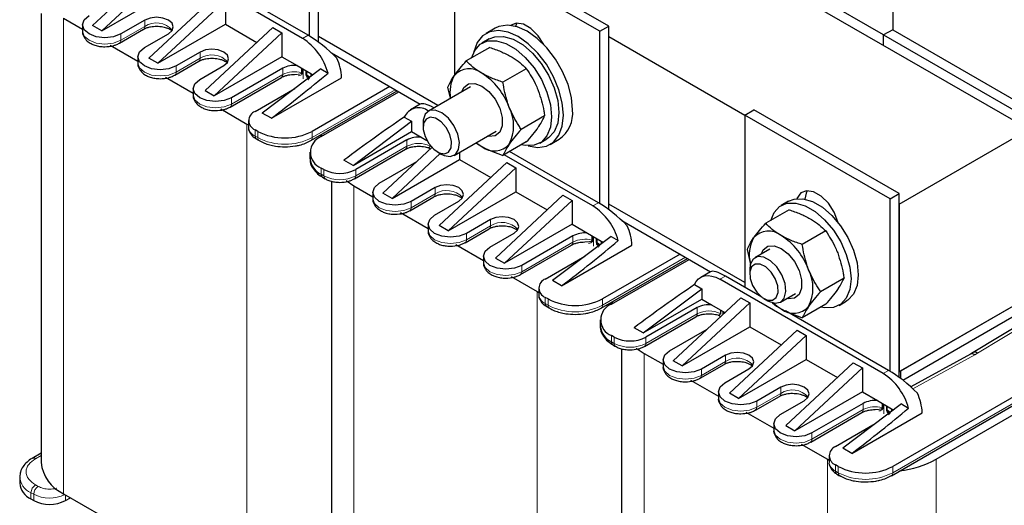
# Model space of a CAD drawing. Header units: millimetres. Extents: x 5 to 418, y 2 to 292.
# Tile 25 of 30: x 326 to 387, y 97 to 127. Entities that reach past the tile are written whole.
import ezdxf

# ---------------------------------------------------------------- set-up
doc = ezdxf.new("R2010")
doc.units = ezdxf.units.MM

msp = doc.modelspace()

# ---------------------------------------------------------------- linework, layer by layer
at = {"color": 7, "linetype": 'Continuous', "lineweight": 25}
for p, q in [((343.223, 146.252), (388.478, 120.127)), ((344.185, 125.555), (344.185, 137.01)), ((343.619, 125.937), (343.619, 136.684)), ((352.67, 131.459), (352.67, 123.492)), ((361.721, 126.234), (352.67, 131.459)), ((362.287, 126.56), (353.236, 131.785)), ((379.427, 126.005), (370.942, 130.903)), ((379.993, 130.904), (379.993, 126.332)), ((333.152, 129.434), (330.1, 126.591)), ((333.666, 129.059), (330.665, 126.264)), ((343.196, 125.791), (337.663, 128.985)), ((343.536, 125.987), (338.002, 129.181)), ((330.665, 126.264), (334.88, 128.697)), ((337.821, 128.492), (333.607, 124.566)), ((334.172, 124.24), (338.387, 128.165)), ((338.387, 128.165), (338.387, 126.673)), ((326.883, 127.337), (326.883, 99.351)), ((328.289, 127.048), (329.463, 126.37)), ((329.463, 126.64), (329.463, 126.248)), ((330.665, 126.264), (330.1, 126.591)), ((333.352, 126.934), (331.853, 126.068)), ((334.172, 124.24), (338.387, 126.673)), ((338.387, 126.673), (340.339, 125.545)), ((361.721, 126.234), (362.287, 126.56)), ((362.287, 115.105), (362.287, 126.56)), ((331.77, 125.493), (333.269, 126.359)), ((333.324, 125.219), (334.823, 126.085)), ((337.114, 122.542), (341.328, 126.467)), ((337.68, 122.215), (341.894, 126.14)), ((341.328, 126.467), (341.894, 126.14)), ((341.894, 126.14), (341.894, 124.648)), ((351.635, 121.604), (344.185, 125.905)), ((355.196, 126.431), (354.63, 126.105)), ((361.721, 115.487), (361.721, 126.234)), ((362.287, 125.907), (370.772, 121.009)), ((379.993, 126.332), (379.427, 126.005)), ((379.427, 125.352), (379.427, 126.005)), ((379.427, 126.005), (388.478, 120.78)), ((379.993, 126.332), (389.044, 121.107)), ((331.187, 125.375), (332.914, 124.378)), ((354.83, 125.758), (354.378, 125.497)), ((332.914, 124.648), (332.914, 124.256)), ((336.803, 124.942), (335.304, 124.076)), ((341.894, 124.648), (337.68, 122.215)), ((341.894, 124.648), (342.846, 124.098)), ((344.993, 124.883), (350.524, 121.691)), ((354.858, 125.223), (353.401, 124.383)), ((334.172, 124.24), (333.607, 124.566)), ((335.221, 123.501), (336.72, 124.367)), ((336.775, 123.227), (338.274, 124.093)), ((342.846, 124.098), (343.714, 123.597)), ((341.951, 123.929), (338.755, 122.084)), ((344.327, 123.892), (340.678, 121.137)), ((343.714, 123.597), (343.84, 123.525)), ((344.327, 123.892), (344.777, 123.632)), ((357.144, 123.904), (355.687, 123.063)), ((334.638, 123.383), (336.365, 122.386)), ((338.672, 121.509), (341.868, 123.354)), ((341.244, 120.811), (345.628, 123.342)), ((336.365, 122.656), (336.365, 122.264)), ((337.114, 122.542), (337.68, 122.215)), ((340.225, 121.235), (342.7, 122.664)), ((343.706, 119.419), (349.082, 122.523)), ((348.626, 122.786), (343.789, 119.994)), ((344.355, 119.668), (349.191, 122.46)), ((353.658, 122.772), (351.039, 121.26)), ((352.415, 122.055), (352.258, 122.756)), ((350.521, 121.689), (349.914, 121.339)), ((338.088, 121.391), (339.716, 120.451)), ((341.244, 120.811), (340.678, 121.137)), ((370.772, 121.009), (371.338, 121.335)), ((370.772, 121.009), (370.772, 110.263)), ((379.823, 115.784), (370.772, 121.009)), ((380.389, 116.11), (371.338, 121.335)), ((339.716, 120.451), (339.815, 120.396)), ((339.815, 120.664), (339.815, 120.272)), ((346.335, 117.872), (349.983, 120.626)), ((349.533, 120.886), (349.983, 120.626)), ((349.983, 120.626), (349.983, 119.978)), ((350.707, 120.527), (350.707, 120.247)), ((358.287, 120.957), (356.83, 120.117)), ((340.395, 119.994), (340.225, 120.092)), ((344.218, 119.715), (344.517, 119.761)), ((346.335, 117.872), (349.983, 119.978)), ((349.983, 119.978), (350.596, 119.624)), ((352.638, 118.489), (355.258, 120.001)), ((380.389, 115.457), (388.478, 120.127)), ((340.308, 119.517), (340.478, 119.419)), ((349.701, 119.456), (346.504, 117.61)), ((350.596, 119.624), (350.936, 119.428)), ((354.019, 119.286), (354.367, 119.048)), ((357.144, 119.331), (355.687, 118.49)), ((357.977, 119.261), (358.43, 119.523)), ((358.63, 119.176), (359.196, 119.503)), ((343.652, 118.688), (343.652, 118.296)), ((346.422, 117.035), (349.618, 118.88)), ((351.254, 118.984), (348.201, 116.141)), ((351.767, 118.609), (348.767, 115.814)), ((351.595, 118.708), (351.838, 118.568)), ((352.982, 118.687), (352.982, 118.247)), ((361.298, 115.341), (355.765, 118.535)), ((361.637, 115.537), (356.104, 118.731)), ((346.335, 117.872), (345.769, 118.198)), ((347.975, 116.761), (350.322, 118.116)), ((348.767, 115.814), (352.982, 118.247)), ((355.923, 118.042), (351.709, 114.116)), ((352.982, 118.247), (354.934, 117.12)), ((355.923, 118.042), (356.489, 117.715)), ((344.525, 117.61), (344.355, 117.708)), ((352.274, 113.79), (356.489, 117.715)), ((356.489, 117.715), (356.489, 116.223)), ((344.438, 117.133), (344.607, 117.035)), ((344.985, 116.887), (344.985, 88.901)), ((345.9, 116.931), (346.391, 116.598)), ((346.391, 116.598), (347.565, 115.92)), ((347.565, 116.19), (347.565, 115.798)), ((348.767, 115.814), (348.201, 116.141)), ((351.454, 116.484), (349.955, 115.618)), ((352.274, 113.79), (356.489, 116.223)), ((356.489, 116.223), (358.441, 115.095)), ((379.823, 115.784), (380.389, 116.11)), ((380.389, 104.655), (380.389, 116.11)), ((349.872, 115.043), (351.371, 115.909)), ((351.426, 114.769), (352.925, 115.635)), ((355.216, 112.092), (359.43, 116.017)), ((355.782, 111.765), (359.996, 115.69)), ((359.43, 116.017), (359.996, 115.69)), ((359.996, 115.69), (359.996, 114.198)), ((370.772, 110.557), (362.287, 115.455)), ((373.498, 115.635), (373.045, 115.374)), ((379.823, 105.037), (379.823, 115.784)), ((380.389, 115.457), (380.389, 105.005)), ((349.289, 114.925), (351.016, 113.928)), ((373.525, 115.1), (372.069, 114.259)), ((354.905, 114.492), (353.406, 113.626)), ((363.095, 114.433), (368.626, 111.241)), ((351.016, 114.198), (351.016, 113.806)), ((352.274, 113.79), (351.709, 114.116)), ((353.323, 113.051), (354.822, 113.917)), ((354.877, 112.777), (356.376, 113.643)), ((359.996, 114.198), (355.782, 111.765)), ((359.996, 114.198), (360.948, 113.648)), ((360.948, 113.648), (361.816, 113.147)), ((375.812, 113.78), (374.355, 112.939)), ((360.053, 113.479), (356.856, 111.634)), ((362.428, 113.442), (358.78, 110.687)), ((361.816, 113.147), (361.942, 113.074)), ((362.428, 113.442), (362.879, 113.182)), ((352.74, 112.933), (354.467, 111.936)), ((356.774, 111.059), (359.97, 112.904)), ((359.345, 110.361), (363.73, 112.892)), ((371.136, 111.694), (370.926, 112.633)), ((372.326, 112.649), (371.403, 112.116)), ((354.467, 112.206), (354.467, 111.814)), ((355.216, 112.092), (355.782, 111.765)), ((358.327, 110.785), (360.802, 112.214)), ((361.808, 108.969), (367.184, 112.073)), ((366.728, 112.336), (361.891, 109.544)), ((362.457, 109.218), (367.293, 112.01)), ((368.623, 111.239), (368.016, 110.889)), ((371.072, 111.384), (371.072, 111.103)), ((356.19, 110.941), (357.818, 110.001)), ((359.345, 110.361), (358.78, 110.687)), ((379.4, 104.891), (369.216, 110.77)), ((371.82, 109.658), (369.555, 110.966)), ((376.955, 110.834), (375.498, 109.993)), ((357.818, 110.001), (357.917, 109.946)), ((357.917, 110.214), (357.917, 109.822)), ((364.437, 107.422), (368.085, 110.176)), ((367.635, 110.436), (368.085, 110.176)), ((368.085, 110.176), (368.085, 109.528)), ((358.497, 109.544), (358.327, 109.642)), ((362.32, 109.265), (362.619, 109.311)), ((364.437, 107.422), (368.085, 109.528)), ((370.518, 109.616), (366.303, 105.691)), ((368.085, 109.528), (368.698, 109.174)), ((370.518, 109.616), (371.083, 109.29)), ((371.96, 109.564), (372.203, 109.424)), ((373.003, 109.345), (373.926, 109.877)), ((376.645, 109.138), (377.098, 109.399)), ((380.389, 105.005), (388.478, 109.675)), ((380.474, 105.054), (388.393, 109.626)), ((358.41, 109.067), (358.58, 108.969)), ((367.802, 109.005), (364.606, 107.16)), ((371.083, 109.29), (366.869, 105.364)), ((368.698, 109.174), (369.529, 108.695)), ((371.083, 109.29), (371.083, 107.797)), ((379.739, 105.086), (373.308, 108.799)), ((375.812, 109.207), (374.355, 108.367)), ((397.36, 109.12), (379.993, 99.094)), ((380.614, 104.482), (388.478, 109.022)), ((380.614, 104.482), (388.393, 108.973)), ((389.665, 109.015), (385.002, 106.192)), ((361.754, 108.238), (361.754, 107.846)), ((364.523, 106.585), (367.72, 108.43)), ((379.91, 98.519), (397.277, 108.545)), ((364.437, 107.422), (363.871, 107.748)), ((366.077, 106.311), (368.424, 107.666)), ((366.869, 105.364), (371.083, 107.797)), ((374.025, 107.591), (369.811, 103.666)), ((371.083, 107.797), (373.036, 106.67)), ((374.025, 107.591), (374.591, 107.265)), ((362.626, 107.16), (362.457, 107.258)), ((370.376, 103.34), (374.591, 107.265)), ((374.591, 107.265), (374.591, 105.773)), ((362.54, 106.683), (362.709, 106.585)), ((363.087, 106.437), (363.087, 78.451)), ((364.002, 106.481), (364.493, 106.148)), ((382.708, 99.551), (395.323, 106.834)), ((364.493, 106.148), (365.667, 105.47)), ((365.667, 105.74), (365.667, 105.348)), ((366.869, 105.364), (366.303, 105.691)), ((369.556, 106.034), (368.057, 105.168)), ((370.376, 103.34), (374.591, 105.773)), ((374.591, 105.773), (376.543, 104.645)), ((384.834, 106.095), (381.122, 104.052)), ((385.004, 106.193), (384.833, 106.094)), ((367.974, 104.593), (369.473, 105.459)), ((369.528, 104.319), (371.027, 105.185)), ((373.318, 101.641), (377.532, 105.567)), ((373.884, 101.315), (378.098, 105.24)), ((377.532, 105.567), (378.098, 105.24)), ((378.098, 105.24), (378.098, 103.748)), ((380.474, 105.054), (380.474, 104.591)), ((367.391, 104.475), (369.118, 103.478)), ((373.007, 104.042), (371.508, 103.176)), ((369.118, 103.748), (369.118, 103.356)), ((370.376, 103.34), (369.811, 103.666)), ((371.425, 102.601), (372.924, 103.467)), ((372.978, 102.327), (374.478, 103.193)), ((378.098, 103.748), (373.884, 101.315)), ((378.098, 103.748), (379.05, 103.198)), ((379.05, 103.198), (379.917, 102.697)), ((378.155, 103.029), (374.958, 101.184)), ((380.53, 102.992), (376.882, 100.237)), ((379.917, 102.697), (380.044, 102.624)), ((380.53, 102.992), (380.981, 102.732)), ((370.842, 102.483), (372.568, 101.486)), ((374.876, 100.609), (378.072, 102.454)), ((377.447, 99.911), (381.831, 102.442)), ((372.568, 101.756), (372.568, 101.364)), ((373.318, 101.641), (373.884, 101.315)), ((376.429, 100.335), (378.904, 101.764)), ((374.292, 100.491), (375.92, 99.551)), ((377.447, 99.911), (376.882, 100.237)), ((326.883, 99.915), (326.336, 99.599)), ((375.92, 99.551), (376.019, 99.496)), ((376.019, 99.764), (376.019, 99.372)), ((376.599, 99.094), (376.429, 99.192)), ((325.55, 98.436), (325.55, 98.044)), ((376.512, 98.617), (376.682, 98.519)), ((326.253, 97.065), (326.423, 96.967)), ((328.289, 97.391), (339.716, 90.795)), ((328.402, 96.967), (328.714, 97.146))]:
    msp.add_line(p, q, dxfattribs=at)
at = {"color": 7, "linetype": 'Continuous', "lineweight": 18}
for p, q in [((328.289, 127.048), (328.289, 97.391)), ((333.352, 126.542), (331.853, 125.676)), ((333.352, 126.934), (333.352, 126.542)), ((331.853, 125.676), (331.853, 126.068)), ((343.196, 125.791), (343.536, 125.987)), ((336.803, 124.942), (336.803, 124.55)), ((345.042, 124.838), (345.057, 124.846)), ((336.803, 124.55), (335.304, 123.684)), ((335.304, 123.684), (335.304, 124.076)), ((341.951, 123.537), (338.755, 121.692)), ((341.951, 123.929), (341.951, 123.537)), ((343.131, 123.656), (343.131, 123.934)), ((343.173, 123.639), (343.173, 123.909)), ((343.233, 123.875), (343.233, 123.279)), ((343.396, 123.543), (343.396, 123.781)), ((343.449, 123.75), (343.449, 123.521)), ((343.789, 119.602), (348.965, 122.59)), ((338.755, 121.692), (338.755, 122.084)), ((339.716, 120.451), (339.716, 90.795)), ((340.225, 119.7), (340.225, 120.092)), ((340.395, 119.602), (340.395, 119.994)), ((343.789, 119.602), (343.789, 119.994)), ((340.225, 119.7), (340.395, 119.602)), ((349.701, 119.064), (349.701, 119.456)), ((349.701, 119.064), (346.504, 117.218)), ((351.143, 119.113), (351.143, 119.079)), ((351.181, 119.067), (351.181, 119.049)), ((344.355, 117.316), (344.355, 117.708)), ((344.355, 117.316), (344.525, 117.218)), ((344.525, 117.218), (344.525, 117.61)), ((346.504, 117.218), (346.504, 117.61)), ((346.391, 116.598), (346.391, 86.941)), ((351.454, 116.092), (349.955, 115.226)), ((351.454, 116.484), (351.454, 116.092)), ((349.955, 115.226), (349.955, 115.618)), ((361.298, 115.341), (361.637, 115.537)), ((354.905, 114.492), (354.905, 114.1)), ((363.144, 114.388), (363.159, 114.396)), ((354.905, 114.1), (353.406, 113.234)), ((353.406, 113.234), (353.406, 113.626)), ((360.053, 113.087), (356.856, 111.242)), ((360.053, 113.479), (360.053, 113.087)), ((361.233, 113.206), (361.233, 113.484)), ((361.275, 113.189), (361.275, 113.459)), ((361.335, 113.425), (361.335, 112.829)), ((361.498, 113.093), (361.498, 113.331)), ((361.551, 113.3), (361.551, 113.071)), ((361.891, 109.152), (367.067, 112.14)), ((356.856, 111.242), (356.856, 111.634)), ((369.555, 110.966), (369.216, 110.77)), ((357.818, 110.001), (357.818, 80.345)), ((358.327, 109.25), (358.327, 109.642)), ((358.497, 109.152), (358.497, 109.544)), ((361.891, 109.152), (361.891, 109.544)), ((358.327, 109.25), (358.497, 109.152)), ((367.802, 108.614), (367.802, 109.005)), ((369.245, 108.859), (369.245, 108.629)), ((369.283, 108.837), (369.283, 108.599)), ((369.391, 108.567), (369.391, 108.774)), ((369.449, 108.741), (369.449, 108.621)), ((369.478, 108.648), (369.478, 108.724)), ((379.993, 98.702), (397.36, 108.728)), ((385.287, 106.167), (389.948, 108.989)), ((367.802, 108.614), (364.606, 106.768)), ((362.457, 106.866), (362.457, 107.258)), ((362.457, 106.866), (362.626, 106.768)), ((362.626, 106.768), (362.626, 107.16)), ((364.606, 106.768), (364.606, 107.16)), ((364.493, 106.148), (364.493, 76.491)), ((369.556, 105.642), (368.057, 104.776)), ((369.556, 106.034), (369.556, 105.642)), ((381.246, 103.938), (385.108, 106.064)), ((385.108, 106.064), (385.287, 106.167)), ((368.057, 104.776), (368.057, 105.168)), ((379.4, 104.891), (379.739, 105.086)), ((373.007, 104.042), (373.007, 103.65)), ((373.007, 103.65), (371.508, 102.784)), ((371.508, 102.784), (371.508, 103.176)), ((378.155, 102.637), (374.958, 100.792)), ((378.155, 103.029), (378.155, 102.637)), ((379.335, 102.756), (379.335, 103.034)), ((379.377, 102.739), (379.377, 103.009)), ((379.437, 102.975), (379.437, 102.379)), ((379.6, 102.643), (379.6, 102.881)), ((379.653, 102.85), (379.653, 102.621)), ((374.958, 100.792), (374.958, 101.184)), ((326.536, 99.579), (326.883, 99.78)), ((375.92, 99.551), (375.92, 69.895)), ((382.708, 99.551), (382.708, 69.895)), ((376.429, 98.8), (376.429, 99.192)), ((376.599, 98.702), (376.599, 99.094)), ((379.993, 98.702), (379.993, 99.094)), ((376.429, 98.8), (376.599, 98.702)), ((326.705, 97.848), (326.536, 97.946)), ((326.423, 97.359), (326.253, 97.456)), ((326.253, 97.456), (326.253, 97.065)), ((326.423, 97.359), (326.423, 96.967)), ((328.402, 96.967), (328.402, 97.326))]:
    msp.add_line(p, q, dxfattribs=at)
at = {"color": 7, "linetype": 'Continuous', "lineweight": 25, "flags": 128}
for points in [[(331.853, 126.068), (331.399, 125.893), (330.863, 125.832), (330.327, 125.893), (329.873, 126.068), (329.57, 126.331), (329.463, 126.64), (329.57, 126.949), (329.873, 127.211)], [(334.823, 126.085), (335.048, 126.28), (335.128, 126.509), (335.048, 126.739), (334.823, 126.934), (334.486, 127.064), (334.088, 127.11), (333.69, 127.064), (333.352, 126.934)], [(360.024, 121.334), (359.953, 122.102), (359.744, 122.913), (359.407, 123.727), (358.959, 124.503), (358.423, 125.201), (357.825, 125.788), (357.196, 126.233), (356.566, 126.515), (355.969, 126.618), (355.432, 126.539), (355.196, 126.431)], [(358.231, 125.409), (357.875, 125.958), (357.432, 126.4), (356.96, 126.672), (356.517, 126.742), (356.161, 126.604)], [(356.561, 126.744), (356.486, 126.591), (356.469, 126.543)], [(359.459, 121.008), (359.388, 121.775), (359.179, 122.586), (358.842, 123.4), (358.394, 124.176), (357.857, 124.875), (357.26, 125.461), (356.63, 125.907), (356.001, 126.188), (355.403, 126.292), (354.867, 126.212), (354.419, 125.953), (354.082, 125.529), (353.873, 124.959), (353.872, 124.956)], [(354.83, 125.758), (355.184, 125.894), (355.728, 125.91), (356.323, 125.736), (356.937, 125.381), (357.533, 124.868), (358.076, 124.225), (358.536, 123.49), (358.884, 122.705), (359.102, 121.917), (359.176, 121.171), (359.102, 120.51), (358.884, 119.973), (358.536, 119.591), (358.43, 119.523)], [(353.721, 124.567), (353.924, 125.047), (354.272, 125.428), (354.732, 125.633), (355.275, 125.649), (355.871, 125.474), (356.484, 125.12), (357.08, 124.607), (357.624, 123.964), (358.083, 123.229), (358.432, 122.444), (358.649, 121.656), (358.723, 120.91), (358.649, 120.249), (358.432, 119.712), (358.083, 119.33), (357.624, 119.125), (357.08, 119.11), (356.844, 119.158)], [(335.304, 124.076), (334.85, 123.901), (334.314, 123.84), (333.778, 123.901), (333.324, 124.076), (333.02, 124.339), (332.914, 124.648), (333.02, 124.957), (333.324, 125.219)], [(338.274, 124.093), (338.499, 124.287), (338.578, 124.517), (338.499, 124.747), (338.274, 124.942), (337.936, 125.072), (337.538, 125.118), (337.14, 125.072), (336.803, 124.942)], [(338.755, 122.084), (338.3, 121.909), (337.765, 121.848), (337.229, 121.909), (336.775, 122.084), (336.471, 122.347), (336.365, 122.656), (336.471, 122.965), (336.775, 123.227)], [(353.132, 122.468), (353.252, 122.722), (353.539, 122.952), (353.927, 122.987), (354.367, 122.822), (354.808, 122.478), (355.196, 121.996), (355.483, 121.434), (355.636, 120.86), (355.636, 120.343), (355.483, 119.946), (355.196, 119.717), (354.808, 119.682), (354.732, 119.697)], [(352.404, 118.416), (352.72, 118.546), (352.917, 118.856), (352.968, 119.303), (352.866, 119.827), (352.626, 120.358), (352.28, 120.823), (351.873, 121.16), (351.463, 121.324), (351.102, 121.291), (350.842, 121.068), (350.716, 120.683), (350.707, 120.527)], [(357.256, 119.094), (357.26, 119.093), (357.857, 118.989), (358.394, 119.069), (358.842, 119.327), (359.179, 119.752), (359.388, 120.322), (359.459, 121.008)], [(352.04, 118.589), (352.3, 118.703), (352.454, 118.973), (352.476, 119.359), (352.365, 119.803), (352.136, 120.236), (351.826, 120.592), (351.48, 120.818), (351.151, 120.879), (350.891, 120.765), (350.737, 120.495), (350.715, 120.109), (350.826, 119.665), (351.055, 119.232), (351.366, 118.876), (351.712, 118.65), (352.04, 118.589)], [(354.018, 119.285), (354.109, 119.217), (354.367, 119.048)], [(351.838, 118.568), (352.012, 118.483), (352.404, 118.416)], [(349.955, 115.618), (349.501, 115.443), (348.965, 115.382), (348.429, 115.443), (347.975, 115.618), (347.672, 115.881), (347.565, 116.19), (347.672, 116.499), (347.975, 116.761)], [(352.925, 115.635), (353.15, 115.829), (353.23, 116.059), (353.15, 116.289), (352.925, 116.484), (352.588, 116.614), (352.19, 116.66), (351.792, 116.614), (351.454, 116.484)], [(376.58, 114.316), (376.574, 114.342), (376.338, 114.949), (375.977, 115.508), (375.534, 115.95), (375.062, 116.222), (374.619, 116.292), (374.258, 116.15), (374.022, 115.815), (374.015, 115.797)], [(374.663, 116.294), (374.588, 116.141), (374.51, 115.767)], [(372.388, 114.444), (372.591, 114.923), (372.94, 115.305), (373.399, 115.51), (373.943, 115.525), (374.538, 115.351), (375.152, 114.997), (375.748, 114.483), (376.291, 113.84), (376.751, 113.105), (377.099, 112.321), (377.317, 111.532), (377.391, 110.786), (377.317, 110.125), (377.099, 109.588), (376.751, 109.207), (376.291, 109.002), (375.748, 108.986), (375.511, 109.034)], [(373.498, 115.635), (373.852, 115.771), (374.395, 115.787), (374.991, 115.612), (375.605, 115.258), (376.2, 114.744), (376.744, 114.101), (377.203, 113.366), (377.552, 112.582), (377.769, 111.794), (377.843, 111.047), (377.769, 110.387), (377.552, 109.85), (377.203, 109.468), (377.098, 109.399)], [(353.406, 113.626), (352.952, 113.451), (352.416, 113.39), (351.88, 113.451), (351.426, 113.626), (351.122, 113.889), (351.016, 114.198), (351.122, 114.507), (351.426, 114.769)], [(356.376, 113.643), (356.601, 113.837), (356.68, 114.067), (356.601, 114.297), (356.376, 114.492), (356.038, 114.622), (355.64, 114.668), (355.242, 114.622), (354.905, 114.492)], [(356.856, 111.634), (356.402, 111.459), (355.867, 111.398), (355.331, 111.459), (354.877, 111.634), (354.573, 111.897), (354.467, 112.206), (354.573, 112.515), (354.877, 112.777)], [(371.799, 112.345), (371.919, 112.599), (372.207, 112.828), (372.594, 112.863), (373.035, 112.698), (373.476, 112.354), (373.863, 111.872), (374.151, 111.311), (374.304, 110.737), (374.304, 110.22), (374.151, 109.823), (373.863, 109.593), (373.476, 109.558), (373.399, 109.574)], [(372.769, 111.535), (372.377, 111.921), (371.961, 112.146), (371.578, 112.18), (371.28, 112.018), (371.106, 111.683), (371.072, 111.384)], [(372.404, 111.222), (372.076, 111.54), (371.73, 111.714), (371.419, 111.716), (371.191, 111.547), (371.079, 111.233), (371.102, 110.82), (371.255, 110.373), (371.516, 109.958), (371.844, 109.64), (372.19, 109.467), (372.501, 109.464), (372.73, 109.633), (372.841, 109.948), (372.818, 110.36), (372.665, 110.808), (372.404, 111.222)], [(372.203, 109.424), (372.238, 109.405), (372.644, 109.273), (372.991, 109.338), (373.231, 109.591), (373.332, 109.998), (373.281, 110.504), (373.085, 111.041), (372.769, 111.535)], [(367.635, 110.436), (367.745, 110.637), (367.888, 110.797), (368.06, 110.912), (368.259, 110.981), (368.479, 111.001), (368.715, 110.972), (368.963, 110.894), (369.216, 110.77)], [(372.531, 109.291), (372.777, 109.093), (373.035, 108.924)], [(368.057, 105.168), (367.603, 104.993), (367.067, 104.932), (366.531, 104.993), (366.077, 105.168), (365.774, 105.431), (365.667, 105.74), (365.774, 106.049), (366.077, 106.311)], [(371.027, 105.185), (371.252, 105.379), (371.331, 105.609), (371.252, 105.839), (371.027, 106.034), (370.689, 106.164), (370.291, 106.21), (369.893, 106.164), (369.556, 106.034)], [(371.508, 103.176), (371.054, 103.001), (370.518, 102.94), (369.982, 103.001), (369.528, 103.176), (369.224, 103.439), (369.118, 103.748), (369.224, 104.057), (369.528, 104.319)], [(374.478, 103.193), (374.703, 103.387), (374.782, 103.617), (374.703, 103.847), (374.478, 104.042), (374.14, 104.172), (373.742, 104.218), (373.344, 104.172), (373.007, 104.042)], [(374.958, 101.184), (374.504, 101.009), (373.968, 100.948), (373.433, 101.009), (372.978, 101.184), (372.675, 101.446), (372.568, 101.756), (372.675, 102.065), (372.978, 102.327)]]:
    msp.add_lwpolyline(points, dxfattribs=at)
at = {"color": 7, "linetype": 'Continuous', "lineweight": 18, "flags": 128}
for points in [[(329.463, 126.248), (329.57, 125.939), (329.873, 125.676), (330.327, 125.501), (330.863, 125.44), (331.399, 125.501), (331.853, 125.676)], [(332.914, 124.256), (333.02, 123.947), (333.324, 123.684), (333.778, 123.509), (334.314, 123.448), (334.85, 123.509), (335.304, 123.684)], [(343.629, 123.366), (343.569, 123.43), (343.449, 123.521)], [(336.365, 122.264), (336.471, 121.955), (336.775, 121.692), (337.229, 121.517), (337.765, 121.456), (338.3, 121.517), (338.755, 121.692)], [(347.565, 115.798), (347.672, 115.489), (347.975, 115.226), (348.429, 115.051), (348.965, 114.99), (349.501, 115.051), (349.955, 115.226)], [(351.016, 113.806), (351.122, 113.497), (351.426, 113.234), (351.88, 113.059), (352.416, 112.998), (352.952, 113.059), (353.406, 113.234)], [(361.731, 112.916), (361.671, 112.98), (361.551, 113.071)], [(354.467, 111.814), (354.573, 111.505), (354.877, 111.242), (355.331, 111.067), (355.867, 111.006), (356.402, 111.067), (356.856, 111.242)], [(365.667, 105.348), (365.774, 105.039), (366.077, 104.776), (366.531, 104.601), (367.067, 104.54), (367.603, 104.601), (368.057, 104.776)], [(369.118, 103.356), (369.224, 103.047), (369.528, 102.784), (369.982, 102.609), (370.518, 102.548), (371.054, 102.609), (371.508, 102.784)], [(379.833, 102.466), (379.773, 102.53), (379.653, 102.621)], [(372.568, 101.364), (372.675, 101.055), (372.978, 100.792), (373.433, 100.617), (373.968, 100.556), (374.504, 100.617), (374.958, 100.792)]]:
    msp.add_lwpolyline(points, dxfattribs=at)
at = {"color": 7, "linetype": 'Continuous', "lineweight": 18}
for centre, radius, start, end in [((333.15, 126.522), 0.203, 307.25835, 5.48305), ((334.078, 125.423), 1.333, 41.87123, 122.97626), ((331.658, 125.655), 0.196, 304.21168, 6.37175), ((337.529, 123.431), 1.333, 41.87123, 122.97626), ((336.601, 124.53), 0.203, 307.25835, 5.48305), ((335.109, 123.663), 0.196, 304.21168, 6.37175), ((341.755, 123.516), 0.197, 305.01333, 6.29885), ((342.692, 122.089), 1.627, 74.33552, 117.09858), ((343.082, 123.47), 0.192, 61.51723, 75.11917), ((343.352, 123.36), 0.188, 58.89695, 76.42689), ((338.559, 121.671), 0.196, 304.21168, 6.37175), ((340.516, 120.342), 0.704, 185.6948, 245.62534), ((340.59, 119.581), 0.196, 173.60374, 236.06022), ((342.092, 122.878), 3.689, 242.60967, 297.39033), ((343.593, 119.581), 0.197, 304.7048, 6.32702), ((350.437, 117.635), 1.607, 63.96356, 117.29346), ((349.51, 119.039), 0.192, 304.05635, 7.25583), ((351.091, 118.977), 0.115, 38.77594, 63.13728), ((344.72, 117.197), 0.196, 173.63277, 235.73837), ((345.514, 119.129), 2.152, 242.60967, 297.39033), ((346.309, 117.197), 0.196, 304.21168, 6.37175), ((351.252, 116.072), 0.203, 307.25835, 5.48305), ((352.18, 114.973), 1.333, 41.87123, 122.97626), ((349.76, 115.205), 0.196, 304.21168, 6.37175), ((355.631, 112.981), 1.333, 41.87123, 122.97626), ((354.703, 114.08), 0.203, 307.25835, 5.48305), ((353.211, 113.213), 0.196, 304.21168, 6.37175), ((359.857, 113.066), 0.197, 305.01333, 6.29885), ((360.794, 111.639), 1.627, 74.33552, 117.09858), ((361.183, 113.02), 0.192, 61.51723, 75.11917), ((361.454, 112.91), 0.188, 58.89695, 76.42689), ((356.661, 111.221), 0.196, 304.21168, 6.37175), ((358.618, 109.892), 0.704, 185.6948, 245.62534), ((358.692, 109.131), 0.196, 173.60374, 236.06022), ((360.194, 112.428), 3.689, 242.60967, 297.39033), ((361.695, 109.131), 0.197, 304.7048, 6.32702), ((368.539, 107.185), 1.607, 63.96356, 117.29346), ((367.612, 108.589), 0.192, 304.05635, 7.25583), ((369.193, 108.527), 0.115, 38.77594, 63.13728), ((362.822, 106.747), 0.196, 173.63277, 235.73837), ((363.616, 108.679), 2.152, 242.60967, 297.39033), ((364.411, 106.747), 0.196, 304.21168, 6.37175), ((369.354, 105.622), 0.203, 307.25835, 5.48305), ((370.282, 104.523), 1.333, 41.87123, 122.97626), ((367.862, 104.755), 0.196, 304.21168, 6.37175), ((373.732, 102.531), 1.333, 41.87123, 122.97626), ((372.805, 103.63), 0.203, 307.25835, 5.48305), ((371.313, 102.763), 0.196, 304.21168, 6.37175), ((377.959, 102.616), 0.197, 305.01333, 6.29885), ((378.896, 101.189), 1.627, 74.33552, 117.09858), ((379.285, 102.57), 0.192, 61.51723, 75.11917), ((379.556, 102.46), 0.188, 58.89695, 76.42689), ((374.763, 100.771), 0.196, 304.21168, 6.37175), ((326.418, 99.415), 0.202, 54.40918, 114.00053), ((376.72, 99.442), 0.704, 185.6948, 245.62534), ((326.692, 98.512), 1.143, 182.56778, 247.40856), ((376.794, 98.68), 0.196, 173.60374, 236.06022), ((378.296, 101.978), 3.689, 242.60967, 297.39033), ((379.797, 98.681), 0.197, 304.7048, 6.32702), ((326.867, 97.429), 0.615, 122.60548, 177.39452), ((327.037, 97.331), 0.615, 122.60548, 177.39452), ((327.414, 99.277), 2.16, 242.66948, 296.38686)]:
    msp.add_arc(centre, radius, start, end, dxfattribs=at)
at = {"color": 7, "linetype": 'Continuous', "lineweight": 25}
for centre, radius, start, end in [((341.163, 122.644), 3.747, 15.29459, 57.12977), ((342.675, 122.543), 1.564, 83.72488, 117.60192), ((342.338, 123.182), 3.293, 2.78399, 24.71644), ((343.375, 123.505), 0.351, 348.12581, 15.30054), ((354.417, 122.449), 2.037, 150.02213, 191.11699), ((353.589, 122.667), 1.231, 50.75183, 139.4672), ((352.05, 120.002), 4.297, 20.22711, 57.36203), ((340.442, 120.664), 0.611, 110.78342, 249.21658), ((350.438, 120.464), 0.998, 52.93821, 154.98832), ((353.796, 120.344), 2.556, 333.43643, 26.56357), ((358.07, 121.115), 1.966, 304.91595, 6.39623), ((342.092, 123.27), 3.689, 242.60967, 297.39033), ((340.421, 119.679), 0.197, 173.70115, 234.98667), ((344.727, 118.688), 1.048, 110.78342, 249.21658), ((350.425, 118.069), 1.564, 83.72488, 117.60192), ((355.146, 120.001), 1.231, 230.75183, 319.4672), ((344.853, 118.416), 1.207, 185.6948, 245.62534), ((344.551, 117.295), 0.197, 173.70115, 234.98667), ((345.514, 119.521), 2.152, 242.60967, 297.39033), ((359.265, 112.194), 3.747, 15.29459, 57.12977), ((360.777, 112.093), 1.564, 83.72488, 117.60192), ((360.44, 112.732), 3.293, 2.78399, 24.71644), ((372.256, 112.544), 1.231, 50.75183, 139.4672), ((361.477, 113.055), 0.351, 348.12581, 15.30054), ((373.167, 112.297), 2.123, 150.45248, 195.37813), ((370.717, 109.878), 4.297, 20.22711, 57.36203), ((372.463, 110.221), 2.556, 333.43643, 26.56357), ((358.544, 110.214), 0.611, 110.78342, 249.21658), ((360.194, 112.82), 3.689, 242.60967, 297.39033), ((358.523, 109.229), 0.197, 173.70115, 234.98667), ((362.829, 108.238), 1.048, 110.78342, 249.21658), ((368.527, 107.619), 1.564, 83.72488, 117.60192), ((373.814, 109.878), 1.231, 230.75183, 319.4672), ((362.955, 107.966), 1.207, 185.6948, 245.62534), ((362.653, 106.845), 0.197, 173.70115, 234.98667), ((363.616, 109.071), 2.152, 242.60967, 297.39033), ((377.366, 101.744), 3.747, 15.29459, 57.12977), ((378.879, 101.643), 1.564, 83.72488, 117.60192), ((378.542, 102.282), 3.293, 2.78399, 24.71644), ((379.579, 102.605), 0.351, 348.12581, 15.30054), ((376.646, 99.764), 0.611, 110.78342, 249.21658), ((379.645, 105.141), 6.374, 276.9981, 298.724), ((329.286, 99.59), 2.414, 185.6948, 245.62534), ((378.296, 102.37), 3.689, 242.60967, 297.39033), ((376.625, 98.779), 0.197, 173.70115, 234.98667), ((326.751, 98.164), 1.207, 185.6948, 245.62534), ((327.413, 98.877), 2.152, 242.60967, 297.39033)]:
    msp.add_arc(centre, radius, start, end, dxfattribs=at)
for centre, major_axis, ratio, start_param, end_param in [((344.449, 124.554), (1.885, -1.674), 0.241577, 1.307831, 2.276173), ((339.18, 121.512), (11.109, 8.26), 0.130147, 4.801912, 5.141241), ((352.367, 119.984), (1.885, -1.674), 0.241577, 2.31981, 3.06149), ((347.097, 116.941), (11.109, 8.26), 0.130147, 1.254311, 1.59364), ((362.551, 114.104), (1.885, -1.674), 0.241577, 1.307831, 2.276173), ((357.282, 111.062), (11.109, 8.26), 0.130147, 4.801912, 5.141241), ((370.469, 109.534), (1.885, -1.674), 0.241577, 2.276173, 3.06149), ((365.199, 106.491), (11.109, 8.26), 0.130147, 1.254311, 1.59364), ((385.287, 105.71), (-0.285, 0.482), 0.584212, 5.491774, 6.277091), ((385.108, 105.606), (-0.275, 0.488), 0.570469, 5.50368, 6.277374), ((380.653, 103.654), (1.885, -1.674), 0.241577, 1.307831, 2.276173), ((375.384, 100.612), (11.109, 8.26), 0.130147, 4.801912, 5.141241)]:
    msp.add_ellipse(centre, major_axis=major_axis, ratio=ratio, start_param=start_param, end_param=end_param, dxfattribs=at)
for points, knots in [([(333.276, 126.357), (333.295, 126.369), (333.354, 126.409), (333.507, 126.466), (333.755, 126.53), (334.097, 126.561), (334.412, 126.53), (334.655, 126.47), (334.825, 126.406), (334.972, 126.323), (335.025, 126.272), (335.05, 126.249)], [0, 0, 0, 0, 0.0461179, 0.149485, 0.2567204, 0.429636, 0.6147559, 0.6871671, 0.7997791, 0.9089015, 1, 1, 1, 1]), ([(329.466, 126.248), (329.465, 126.244), (329.441, 126.129), (329.536, 125.889), (329.733, 125.634), (329.987, 125.466), (330.248, 125.358), (330.537, 125.285), (330.753, 125.276), (330.863, 125.271)], [0, 0, 0, 0, 0.00721, 0.201927, 0.40302, 0.560586, 0.691023, 0.841156, 1, 1, 1, 1]), ([(330.863, 125.271), (331.037, 125.283), (331.278, 125.3), (331.577, 125.393), (331.698, 125.459), (331.766, 125.497)], [0, 0, 0, 0, 0.531486, 0.734739, 1, 1, 1, 1]), ([(354.858, 125.223), (355.093, 125.145), (355.567, 124.986), (355.973, 124.773), (356.178, 124.666)], [0, 0, 0, 0, 0.495458, 1, 1, 1, 1]), ([(356.178, 124.666), (356.205, 124.65), (356.408, 124.53), (356.756, 124.285), (357.014, 124.031), (357.144, 123.904)], [0, 0, 0, 0, 0.070036, 0.530757, 1, 1, 1, 1]), ([(332.916, 124.256), (332.916, 124.252), (332.892, 124.137), (332.987, 123.897), (333.184, 123.642), (333.438, 123.474), (333.698, 123.366), (333.988, 123.293), (334.203, 123.284), (334.314, 123.279)], [0, 0, 0, 0, 0.0072097, 0.2019274, 0.4030198, 0.5605857, 0.6910235, 0.8411563, 1, 1, 1, 1]), ([(336.727, 124.365), (336.745, 124.377), (336.805, 124.417), (336.958, 124.474), (337.206, 124.538), (337.547, 124.569), (337.863, 124.538), (338.105, 124.478), (338.276, 124.414), (338.422, 124.331), (338.476, 124.28), (338.5, 124.257)], [0, 0, 0, 0, 0.0461179, 0.149485, 0.2567204, 0.429636, 0.6147559, 0.6871671, 0.7997791, 0.9089015, 1, 1, 1, 1]), ([(352.653, 123.467), (352.667, 123.487), (352.771, 123.633), (353.003, 123.931), (353.268, 124.231), (353.401, 124.383)], [0, 0, 0, 0, 0.070036, 0.530757, 1, 1, 1, 1]), ([(354.367, 123.621), (354.341, 123.636), (354.137, 123.756), (353.789, 124.001), (353.531, 124.255), (353.401, 124.383)], [0, 0, 0, 0, 0.070036, 0.530757, 1, 1, 1, 1]), ([(334.314, 123.279), (334.488, 123.291), (334.729, 123.308), (335.027, 123.401), (335.148, 123.467), (335.217, 123.505)], [0, 0, 0, 0, 0.531486, 0.734739, 1, 1, 1, 1]), ([(341.875, 123.353), (341.893, 123.365), (341.953, 123.404), (342.105, 123.461), (342.353, 123.527), (342.559, 123.538), (342.686, 123.544)], [0, 0, 0, 0, 0.107342, 0.347934, 0.59753, 1, 1, 1, 1]), ([(352.258, 122.756), (352.301, 122.86), (352.389, 123.069), (352.564, 123.334), (352.653, 123.467)], [0, 0, 0, 0, 0.495458, 1, 1, 1, 1]), ([(355.687, 123.063), (355.452, 123.141), (354.978, 123.3), (354.572, 123.513), (354.367, 123.621)], [0, 0, 0, 0, 0.495458, 1, 1, 1, 1]), ([(357.144, 123.904), (357.256, 123.737), (357.481, 123.403), (357.726, 122.938), (357.849, 122.638), (357.892, 122.533)], [0, 0, 0, 0, 0.391464, 0.786896, 1, 1, 1, 1]), ([(356.082, 121.488), (356.043, 121.595), (355.931, 121.899), (355.792, 122.425), (355.722, 122.849), (355.687, 123.063)], [0, 0, 0, 0, 0.213103, 0.604185, 1, 1, 1, 1]), ([(336.367, 122.264), (336.366, 122.26), (336.343, 122.144), (336.438, 121.905), (336.635, 121.65), (336.888, 121.482), (337.149, 121.373), (337.439, 121.301), (337.654, 121.292), (337.765, 121.287)], [0, 0, 0, 0, 0.00721, 0.201927, 0.40302, 0.560586, 0.691023, 0.841156, 1, 1, 1, 1]), ([(357.892, 122.533), (358.026, 122.114), (358.19, 121.598), (358.272, 121.058), (358.287, 120.957)], [0, 0, 0, 0, 0.812637, 1, 1, 1, 1]), ([(337.765, 121.287), (337.939, 121.299), (338.18, 121.316), (338.478, 121.409), (338.599, 121.475), (338.668, 121.513)], [0, 0, 0, 0, 0.531486, 0.734739, 1, 1, 1, 1]), ([(356.83, 120.117), (356.776, 120.195), (356.485, 120.614), (356.263, 121.096), (356.082, 121.488)], [0, 0, 0, 0, 0.1873629, 1, 1, 1, 1]), ([(357.892, 120.246), (357.906, 120.265), (358.096, 120.539), (358.195, 120.756), (358.287, 120.957)], [0, 0, 0, 0, 0.070174, 1, 1, 1, 1]), ([(339.818, 120.272), (339.817, 120.268), (339.793, 120.152), (339.89, 119.914), (340.07, 119.668), (340.245, 119.562), (340.312, 119.521)], [0, 0, 0, 0, 0.013615, 0.381324, 0.761071, 1, 1, 1, 1]), ([(356.83, 120.117), (356.688, 119.956), (356.401, 119.632), (356.189, 119.346), (356.082, 119.201)], [0, 0, 0, 0, 0.495458, 1, 1, 1, 1]), ([(357.144, 119.331), (357.286, 119.492), (357.573, 119.816), (357.785, 120.102), (357.892, 120.246)], [0, 0, 0, 0, 0.495458, 1, 1, 1, 1]), ([(340.483, 119.423), (340.588, 119.366), (340.79, 119.256), (341.141, 119.144), (341.568, 119.05), (341.894, 119.036), (342.092, 119.028)], [0, 0, 0, 0, 0.233176, 0.447139, 0.664866, 1, 1, 1, 1]), ([(342.092, 119.028), (342.312, 119.038), (342.621, 119.052), (343.048, 119.146), (343.381, 119.249), (343.599, 119.364), (343.705, 119.42)], [0, 0, 0, 0, 0.373146, 0.522919, 0.767263, 1, 1, 1, 1]), ([(356.082, 119.201), (356.069, 119.182), (355.878, 118.909), (355.779, 118.692), (355.687, 118.49)], [0, 0, 0, 0, 0.070174, 1, 1, 1, 1]), ([(349.625, 118.879), (349.643, 118.891), (349.703, 118.93), (349.855, 118.987), (350.103, 119.053), (350.309, 119.064), (350.436, 119.07)], [0, 0, 0, 0, 0.107242, 0.347861, 0.597485, 1, 1, 1, 1]), ([(350.436, 119.07), (350.571, 119.062), (350.758, 119.051), (350.952, 119.006), (351.01, 118.984), (351.028, 118.977)], [0, 0, 0, 0, 0.641888, 0.892968, 1, 1, 1, 1]), ([(351.024, 118.981), (351.039, 118.975), (351.07, 118.962), (351.105, 118.924), (351.125, 118.891), (351.127, 118.87), (351.128, 118.866)], [0, 0, 0, 0, 0.302562, 0.618423, 0.932099, 1, 1, 1, 1]), ([(354.367, 119.048), (354.395, 119.032), (354.783, 118.811), (355.252, 118.645), (355.687, 118.49)], [0, 0, 0, 0, 0.070174, 1, 1, 1, 1]), ([(343.665, 118.303), (343.661, 118.273), (343.636, 118.089), (343.763, 117.768), (344.026, 117.427), (344.265, 117.223), (344.42, 117.148), (344.442, 117.137)], [0, 0, 0, 0, 0.064429, 0.394388, 0.689677, 0.955424, 1, 1, 1, 1]), ([(344.612, 117.039), (344.627, 117.028), (344.708, 116.971), (344.902, 116.902), (345.188, 116.827), (345.404, 116.817), (345.514, 116.813)], [0, 0, 0, 0, 0.065984, 0.343242, 0.662363, 1, 1, 1, 1]), ([(345.514, 116.813), (345.689, 116.825), (345.929, 116.842), (346.228, 116.935), (346.349, 117.001), (346.418, 117.039)], [0, 0, 0, 0, 0.531486, 0.734739, 1, 1, 1, 1]), ([(351.378, 115.907), (351.397, 115.919), (351.456, 115.959), (351.609, 116.016), (351.857, 116.08), (352.199, 116.111), (352.514, 116.08), (352.757, 116.02), (352.927, 115.956), (353.074, 115.873), (353.127, 115.822), (353.152, 115.799)], [0, 0, 0, 0, 0.046118, 0.149485, 0.25672, 0.429636, 0.614756, 0.687167, 0.799779, 0.908902, 1, 1, 1, 1]), ([(347.568, 115.798), (347.567, 115.794), (347.543, 115.679), (347.638, 115.439), (347.835, 115.184), (348.089, 115.016), (348.35, 114.908), (348.639, 114.835), (348.855, 114.826), (348.965, 114.821)], [0, 0, 0, 0, 0.0072097, 0.2019274, 0.4030198, 0.5605857, 0.6910235, 0.8411563, 1, 1, 1, 1]), ([(348.965, 114.821), (349.139, 114.833), (349.38, 114.85), (349.679, 114.943), (349.8, 115.009), (349.868, 115.047)], [0, 0, 0, 0, 0.531486, 0.734739, 1, 1, 1, 1]), ([(373.525, 115.1), (373.76, 115.021), (374.235, 114.863), (374.641, 114.65), (374.845, 114.542)], [0, 0, 0, 0, 0.495458, 1, 1, 1, 1]), ([(371.32, 113.344), (371.334, 113.363), (371.438, 113.51), (371.67, 113.808), (371.935, 114.108), (372.069, 114.259)], [0, 0, 0, 0, 0.070036, 0.530757, 1, 1, 1, 1]), ([(373.035, 113.497), (373.008, 113.513), (372.805, 113.632), (372.456, 113.878), (372.199, 114.131), (372.069, 114.259)], [0, 0, 0, 0, 0.070036, 0.530757, 1, 1, 1, 1]), ([(374.845, 114.542), (374.872, 114.526), (375.076, 114.407), (375.424, 114.161), (375.682, 113.908), (375.812, 113.78)], [0, 0, 0, 0, 0.070036, 0.530757, 1, 1, 1, 1]), ([(351.018, 113.806), (351.018, 113.802), (350.994, 113.686), (351.089, 113.447), (351.286, 113.192), (351.54, 113.024), (351.8, 112.915), (352.09, 112.843), (352.305, 112.834), (352.416, 112.829)], [0, 0, 0, 0, 0.00721, 0.201927, 0.40302, 0.560586, 0.691023, 0.841156, 1, 1, 1, 1]), ([(354.829, 113.915), (354.847, 113.927), (354.907, 113.967), (355.06, 114.024), (355.307, 114.088), (355.649, 114.119), (355.965, 114.088), (356.207, 114.028), (356.378, 113.964), (356.524, 113.881), (356.578, 113.83), (356.602, 113.807)], [0, 0, 0, 0, 0.046118, 0.149485, 0.25672, 0.429636, 0.614756, 0.687167, 0.799779, 0.908902, 1, 1, 1, 1]), ([(375.812, 113.78), (375.923, 113.614), (376.148, 113.279), (376.394, 112.814), (376.517, 112.514), (376.56, 112.409)], [0, 0, 0, 0, 0.391464, 0.786896, 1, 1, 1, 1]), ([(352.416, 112.829), (352.59, 112.841), (352.831, 112.858), (353.129, 112.951), (353.25, 113.017), (353.319, 113.055)], [0, 0, 0, 0, 0.531486, 0.734739, 1, 1, 1, 1]), ([(359.977, 112.903), (359.995, 112.915), (360.055, 112.954), (360.207, 113.011), (360.455, 113.077), (360.661, 113.088), (360.788, 113.094)], [0, 0, 0, 0, 0.107342, 0.347934, 0.59753, 1, 1, 1, 1]), ([(370.926, 112.633), (370.969, 112.736), (371.057, 112.945), (371.232, 113.21), (371.32, 113.344)], [0, 0, 0, 0, 0.495458, 1, 1, 1, 1]), ([(374.355, 112.939), (374.12, 113.018), (373.645, 113.177), (373.24, 113.39), (373.035, 113.497)], [0, 0, 0, 0, 0.495458, 1, 1, 1, 1]), ([(374.75, 111.364), (374.71, 111.471), (374.599, 111.775), (374.459, 112.302), (374.39, 112.726), (374.355, 112.939)], [0, 0, 0, 0, 0.213103, 0.604185, 1, 1, 1, 1]), ([(376.56, 112.409), (376.694, 111.99), (376.858, 111.475), (376.939, 110.935), (376.955, 110.834)], [0, 0, 0, 0, 0.8126371, 1, 1, 1, 1]), ([(354.469, 111.814), (354.468, 111.81), (354.445, 111.694), (354.54, 111.455), (354.737, 111.2), (354.99, 111.032), (355.251, 110.923), (355.541, 110.851), (355.756, 110.842), (355.867, 110.837)], [0, 0, 0, 0, 0.00721, 0.201927, 0.40302, 0.560586, 0.691023, 0.841156, 1, 1, 1, 1]), ([(375.498, 109.993), (375.444, 110.072), (375.153, 110.491), (374.931, 110.972), (374.75, 111.364)], [0, 0, 0, 0, 0.187363, 1, 1, 1, 1]), ([(355.867, 110.837), (356.041, 110.849), (356.281, 110.866), (356.58, 110.959), (356.701, 111.025), (356.77, 111.063)], [0, 0, 0, 0, 0.5314857, 0.7347392, 1, 1, 1, 1]), ([(376.56, 110.123), (376.573, 110.142), (376.764, 110.415), (376.863, 110.632), (376.955, 110.834)], [0, 0, 0, 0, 0.070174, 1, 1, 1, 1]), ([(375.498, 109.993), (375.356, 109.832), (375.069, 109.508), (374.857, 109.222), (374.75, 109.078)], [0, 0, 0, 0, 0.495458, 1, 1, 1, 1]), ([(375.812, 109.207), (375.954, 109.368), (376.241, 109.692), (376.453, 109.978), (376.56, 110.123)], [0, 0, 0, 0, 0.495458, 1, 1, 1, 1]), ([(357.92, 109.822), (357.919, 109.818), (357.895, 109.702), (357.992, 109.464), (358.172, 109.218), (358.347, 109.112), (358.414, 109.071)], [0, 0, 0, 0, 0.013615, 0.381324, 0.761071, 1, 1, 1, 1]), ([(372.45, 109.335), (372.467, 109.32), (372.628, 109.169), (372.843, 109.04), (373.035, 108.924)], [0, 0, 0, 0, 0.102415, 1, 1, 1, 1]), ([(358.585, 108.973), (358.69, 108.916), (358.892, 108.805), (359.243, 108.694), (359.67, 108.6), (359.996, 108.586), (360.194, 108.577)], [0, 0, 0, 0, 0.233176, 0.447139, 0.664866, 1, 1, 1, 1]), ([(360.194, 108.577), (360.414, 108.588), (360.723, 108.602), (361.15, 108.696), (361.483, 108.799), (361.7, 108.914), (361.807, 108.97)], [0, 0, 0, 0, 0.373146, 0.522919, 0.767263, 1, 1, 1, 1]), ([(373.035, 108.924), (373.062, 108.909), (373.451, 108.688), (373.919, 108.521), (374.355, 108.367)], [0, 0, 0, 0, 0.070174, 1, 1, 1, 1]), ([(374.75, 109.078), (374.736, 109.059), (374.546, 108.785), (374.447, 108.568), (374.355, 108.367)], [0, 0, 0, 0, 0.070174, 1, 1, 1, 1]), ([(367.726, 108.429), (367.745, 108.441), (367.805, 108.48), (367.957, 108.537), (368.205, 108.603), (368.411, 108.614), (368.538, 108.62)], [0, 0, 0, 0, 0.107242, 0.347861, 0.597485, 1, 1, 1, 1]), ([(368.538, 108.62), (368.673, 108.612), (368.86, 108.601), (369.054, 108.556), (369.112, 108.534), (369.13, 108.527)], [0, 0, 0, 0, 0.641888, 0.892968, 1, 1, 1, 1]), ([(369.126, 108.531), (369.141, 108.525), (369.172, 108.511), (369.207, 108.474), (369.227, 108.441), (369.229, 108.42), (369.23, 108.416)], [0, 0, 0, 0, 0.302562, 0.618423, 0.932099, 1, 1, 1, 1]), ([(361.767, 107.853), (361.763, 107.823), (361.738, 107.639), (361.865, 107.318), (362.128, 106.977), (362.367, 106.773), (362.522, 106.698), (362.544, 106.687)], [0, 0, 0, 0, 0.0644291, 0.3943881, 0.6896771, 0.9554245, 1, 1, 1, 1]), ([(362.713, 106.589), (362.729, 106.578), (362.81, 106.521), (363.003, 106.452), (363.29, 106.377), (363.506, 106.367), (363.616, 106.363)], [0, 0, 0, 0, 0.065984, 0.343242, 0.662363, 1, 1, 1, 1]), ([(363.616, 106.363), (363.791, 106.375), (364.031, 106.392), (364.33, 106.485), (364.451, 106.551), (364.52, 106.589)], [0, 0, 0, 0, 0.531486, 0.734739, 1, 1, 1, 1]), ([(369.48, 105.457), (369.498, 105.469), (369.558, 105.509), (369.711, 105.566), (369.959, 105.63), (370.301, 105.661), (370.616, 105.63), (370.859, 105.57), (371.029, 105.506), (371.176, 105.423), (371.229, 105.372), (371.253, 105.349)], [0, 0, 0, 0, 0.046118, 0.149485, 0.25672, 0.429636, 0.614756, 0.687167, 0.799779, 0.908902, 1, 1, 1, 1]), ([(365.67, 105.348), (365.669, 105.344), (365.645, 105.228), (365.74, 104.989), (365.937, 104.734), (366.191, 104.566), (366.452, 104.457), (366.741, 104.385), (366.956, 104.376), (367.067, 104.371)], [0, 0, 0, 0, 0.00721, 0.201927, 0.40302, 0.560586, 0.691023, 0.841156, 1, 1, 1, 1]), ([(367.067, 104.371), (367.241, 104.383), (367.482, 104.4), (367.781, 104.493), (367.902, 104.559), (367.97, 104.597)], [0, 0, 0, 0, 0.531486, 0.734739, 1, 1, 1, 1]), ([(369.12, 103.356), (369.119, 103.352), (369.096, 103.236), (369.191, 102.997), (369.388, 102.742), (369.642, 102.574), (369.902, 102.465), (370.192, 102.393), (370.407, 102.384), (370.518, 102.379)], [0, 0, 0, 0, 0.00721, 0.201927, 0.40302, 0.560586, 0.691023, 0.841156, 1, 1, 1, 1]), ([(372.931, 103.465), (372.949, 103.477), (373.009, 103.517), (373.162, 103.574), (373.409, 103.638), (373.751, 103.669), (374.067, 103.638), (374.309, 103.578), (374.48, 103.514), (374.626, 103.431), (374.68, 103.38), (374.704, 103.357)], [0, 0, 0, 0, 0.046118, 0.149485, 0.25672, 0.429636, 0.614756, 0.687167, 0.799779, 0.908902, 1, 1, 1, 1]), ([(370.518, 102.379), (370.692, 102.391), (370.933, 102.408), (371.231, 102.501), (371.352, 102.567), (371.421, 102.605)], [0, 0, 0, 0, 0.5314857, 0.7347392, 1, 1, 1, 1]), ([(378.078, 102.453), (378.097, 102.465), (378.157, 102.504), (378.309, 102.561), (378.557, 102.627), (378.763, 102.638), (378.89, 102.644)], [0, 0, 0, 0, 0.1073419, 0.3479342, 0.5975299, 1, 1, 1, 1]), ([(372.571, 101.364), (372.57, 101.36), (372.547, 101.244), (372.642, 101.005), (372.839, 100.75), (373.092, 100.582), (373.353, 100.473), (373.643, 100.401), (373.858, 100.392), (373.968, 100.387)], [0, 0, 0, 0, 0.0072097, 0.2019274, 0.4030198, 0.5605857, 0.6910235, 0.8411563, 1, 1, 1, 1]), ([(373.968, 100.387), (374.143, 100.399), (374.383, 100.416), (374.682, 100.509), (374.803, 100.575), (374.872, 100.613)], [0, 0, 0, 0, 0.531486, 0.734739, 1, 1, 1, 1]), ([(326.337, 99.598), (326.331, 99.595), (326.201, 99.532), (325.994, 99.365), (325.741, 99.088), (325.579, 98.778), (325.569, 98.56), (325.565, 98.465)], [0, 0, 0, 0, 0.01364, 0.265076, 0.524987, 0.794393, 1, 1, 1, 1]), ([(376.022, 99.372), (376.021, 99.368), (375.997, 99.252), (376.094, 99.014), (376.274, 98.768), (376.449, 98.662), (376.516, 98.621)], [0, 0, 0, 0, 0.013615, 0.381324, 0.761071, 1, 1, 1, 1]), ([(376.687, 98.523), (376.792, 98.465), (376.994, 98.355), (377.345, 98.244), (377.772, 98.15), (378.098, 98.136), (378.296, 98.127)], [0, 0, 0, 0, 0.233176, 0.447139, 0.664866, 1, 1, 1, 1]), ([(378.296, 98.127), (378.516, 98.138), (378.825, 98.152), (379.252, 98.246), (379.585, 98.349), (379.802, 98.464), (379.909, 98.52)], [0, 0, 0, 0, 0.373146, 0.522919, 0.767263, 1, 1, 1, 1])]:
    msp.add_open_spline(points, degree=3, knots=knots, dxfattribs=at)
at = {"color": 7, "linetype": 'Continuous', "lineweight": 18}
for points, knots in [([(342.684, 123.55), (342.728, 123.547), (342.806, 123.541), (342.9, 123.551), (342.956, 123.559), (342.986, 123.564), (343.024, 123.572), (343.072, 123.585), (343.114, 123.612), (343.129, 123.636), (343.13, 123.649), (343.131, 123.656)], [0, 0, 0, 0, 0.250735, 0.437969, 0.564462, 0.602739, 0.624702, 0.812036, 0.920805, 0.9631, 1, 1, 1, 1]), ([(343.173, 123.639), (343.172, 123.624), (343.169, 123.594), (343.138, 123.541), (343.058, 123.482), (342.971, 123.465), (342.916, 123.455)], [0, 0, 0, 0, 0.100246, 0.214954, 0.508891, 1, 1, 1, 1]), ([(343.572, 123.211), (343.569, 123.213), (343.518, 123.256), (343.461, 123.344), (343.405, 123.458), (343.399, 123.517), (343.396, 123.543)], [0, 0, 0, 0, 0.029715, 0.513745, 0.779477, 1, 1, 1, 1]), ([(343.449, 123.521), (343.45, 123.509), (343.454, 123.483), (343.502, 123.39), (343.571, 123.327), (343.627, 123.276)], [0, 0, 0, 0, 0.128962, 0.287534, 1, 1, 1, 1]), ([(351.031, 118.986), (351.033, 118.984), (351.041, 118.976), (351.086, 118.993), (351.122, 119.019), (351.14, 119.046), (351.142, 119.069), (351.143, 119.079)], [0, 0, 0, 0, 0.152602, 0.575248, 0.786848, 0.904419, 1, 1, 1, 1]), ([(360.786, 113.1), (360.83, 113.097), (360.908, 113.091), (361.002, 113.101), (361.058, 113.109), (361.088, 113.114), (361.126, 113.122), (361.174, 113.135), (361.215, 113.162), (361.231, 113.186), (361.232, 113.199), (361.233, 113.206)], [0, 0, 0, 0, 0.250735, 0.437969, 0.564462, 0.602739, 0.624702, 0.812036, 0.920805, 0.9631, 1, 1, 1, 1]), ([(361.275, 113.189), (361.274, 113.174), (361.271, 113.144), (361.24, 113.091), (361.16, 113.032), (361.073, 113.015), (361.018, 113.005)], [0, 0, 0, 0, 0.100246, 0.214954, 0.508891, 1, 1, 1, 1]), ([(361.674, 112.761), (361.671, 112.763), (361.62, 112.806), (361.563, 112.894), (361.507, 113.008), (361.501, 113.066), (361.498, 113.093)], [0, 0, 0, 0, 0.029715, 0.513745, 0.779477, 1, 1, 1, 1]), ([(361.551, 113.071), (361.552, 113.059), (361.556, 113.033), (361.604, 112.94), (361.673, 112.877), (361.729, 112.826)], [0, 0, 0, 0, 0.128962, 0.287534, 1, 1, 1, 1]), ([(369.133, 108.536), (369.135, 108.534), (369.143, 108.526), (369.188, 108.543), (369.224, 108.569), (369.242, 108.596), (369.244, 108.619), (369.245, 108.629)], [0, 0, 0, 0, 0.152602, 0.575248, 0.786848, 0.904419, 1, 1, 1, 1]), ([(378.888, 102.65), (378.932, 102.647), (379.01, 102.641), (379.104, 102.651), (379.16, 102.659), (379.19, 102.664), (379.228, 102.672), (379.276, 102.685), (379.317, 102.712), (379.333, 102.736), (379.334, 102.749), (379.335, 102.756)], [0, 0, 0, 0, 0.250735, 0.437969, 0.564462, 0.602739, 0.624702, 0.812036, 0.920805, 0.9631, 1, 1, 1, 1]), ([(379.377, 102.739), (379.376, 102.724), (379.373, 102.694), (379.342, 102.641), (379.262, 102.582), (379.175, 102.565), (379.12, 102.555)], [0, 0, 0, 0, 0.100246, 0.214954, 0.508891, 1, 1, 1, 1]), ([(379.776, 102.311), (379.773, 102.313), (379.721, 102.356), (379.665, 102.444), (379.609, 102.558), (379.603, 102.616), (379.6, 102.643)], [0, 0, 0, 0, 0.029715, 0.513745, 0.779477, 1, 1, 1, 1]), ([(379.653, 102.621), (379.654, 102.609), (379.658, 102.583), (379.706, 102.49), (379.775, 102.427), (379.831, 102.376)], [0, 0, 0, 0, 0.128962, 0.287534, 1, 1, 1, 1]), ([(326.536, 97.946), (326.377, 98.06), (326.132, 98.235), (325.978, 98.527), (325.936, 98.763), (325.978, 98.998), (326.132, 99.29), (326.377, 99.466), (326.536, 99.579)], [0, 0, 0, 0, 0.239443, 0.36979, 0.5, 0.630347, 0.760557, 1, 1, 1, 1]), ([(327.865, 97.749), (327.847, 97.741), (327.774, 97.71), (327.615, 97.689), (327.413, 97.675), (327.208, 97.688), (326.956, 97.732), (326.804, 97.803), (326.705, 97.848)], [0, 0, 0, 0, 0.053189, 0.215542, 0.377554, 0.539907, 0.701919, 1, 1, 1, 1])]:
    msp.add_open_spline(points, degree=3, knots=knots, dxfattribs=at)

doc.saveas('drawing.dxf')
